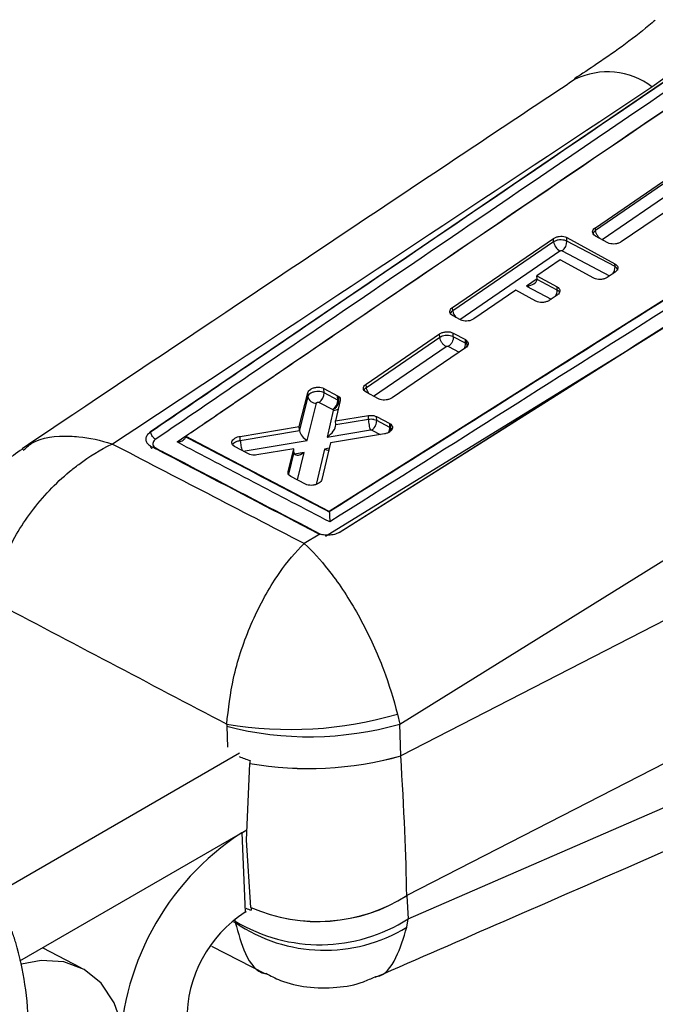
# Model space of a CAD drawing. Header units: millimetres. Extents: x 60 to 406, y 6 to 289.
# Tile 42 of 43: x 363 to 382, y 222 to 251. Entities that reach past the tile are written whole.
import ezdxf

# ---------------------------------------------------------------- set-up
doc = ezdxf.new("R2010")
doc.units = ezdxf.units.MM

msp = doc.modelspace()

# ---------------------------------------------------------------- linework, layer by layer
at = {"color": 7, "linetype": 'Continuous', "lineweight": 25}
for p, q in [((381.66883, 248.823113), (384.327656, 250.754978)), ((383.924735, 250.269871), (367.250572, 238.906624)), ((391.382143, 248.625267), (372.388595, 236.617514)), ((381.030018, 241.289001), (392.426245, 248.490387)), ((380.042578, 244.775833), (382.152618, 246.214977)), ((382.155961, 246.137919), (380.046213, 244.692024)), ((382.896289, 245.806118), (380.786158, 244.369309)), ((380.043082, 244.536146), (379.993445, 244.574415)), ((380.046213, 244.692024), (380.042578, 244.775833)), ((380.046213, 244.692024), (380.046203, 244.692006)), ((374.417031, 230.507071), (396.875654, 244.449937)), ((375.933661, 242.484534), (378.835564, 244.466004)), ((378.839661, 244.371554), (375.938067, 242.38297)), ((378.839661, 244.371554), (378.835564, 244.466004)), ((379.220434, 244.491564), (380.605233, 243.734999)), ((379.225005, 244.386188), (379.220434, 244.491564)), ((380.608657, 243.656069), (379.225005, 244.386188)), ((380.395444, 244.343304), (380.043082, 244.536146)), ((379.032525, 243.847508), (378.360657, 243.389466)), ((379.997189, 243.321602), (379.032525, 243.847508)), ((380.608657, 243.656069), (380.605233, 243.734999)), ((380.606046, 243.499301), (380.382027, 243.347067)), ((378.360657, 243.389466), (378.939511, 243.074431)), ((378.364267, 243.306242), (378.360657, 243.389466)), ((378.943495, 242.98259), (378.364318, 243.28821)), ((377.752775, 242.975052), (376.546456, 242.152664)), ((378.331483, 242.660688), (377.752775, 242.975052)), ((378.943495, 242.98259), (378.939511, 243.074431)), ((378.940314, 242.838965), (378.716302, 242.686607)), ((375.938067, 242.38297), (375.933661, 242.484534)), ((376.16159, 242.126137), (375.934464, 242.249121)), ((375.951343, 241.747496), (376.303586, 241.557158)), ((375.956122, 241.637337), (375.951343, 241.747496)), ((373.450722, 240.281138), (375.560716, 241.720348)), ((375.564971, 241.622273), (373.455265, 240.176398)), ((397.586077, 241.482002), (374.444017, 229.59053)), ((375.564971, 241.622273), (375.560716, 241.720348)), ((375.565022, 241.622274), (375.564971, 241.622273)), ((376.30817, 241.451493), (375.956122, 241.637343)), ((376.303586, 241.557158), (376.33953, 241.532695)), ((376.30817, 241.451493), (376.303586, 241.557158)), ((376.344063, 241.428215), (376.33953, 241.532695)), ((372.279776, 235.908797), (381.030018, 241.289001)), ((376.303959, 241.31961), (374.193851, 239.883471)), ((376.344063, 241.428198), (376.344063, 241.428215)), ((371.527977, 239.055793), (371.768573, 240.026597)), ((371.773015, 239.92421), (371.768573, 240.026597)), ((372.236404, 240.153875), (372.626709, 239.945011)), ((372.241878, 240.027685), (372.236404, 240.153875)), ((372.632059, 239.821704), (372.241878, 240.027685)), ((373.451172, 240.043766), (373.407629, 240.075053)), ((373.455265, 240.176398), (373.450722, 240.281138)), ((373.803348, 239.855183), (373.451172, 240.043766)), ((373.455265, 240.176398), (373.455254, 240.176374)), ((371.773015, 239.92421), (371.532343, 238.955159)), ((372.102183, 239.75446), (372.492308, 239.548504)), ((372.704826, 239.808617), (372.570083, 239.224459)), ((372.626709, 239.945011), (372.659721, 239.923206)), ((372.632059, 239.821704), (372.626709, 239.945011)), ((372.665034, 239.800749), (372.659721, 239.923206)), ((372.665034, 239.800738), (372.665034, 239.800749)), ((371.7524, 238.660087), (372.018463, 239.73138)), ((372.506028, 239.524637), (372.328496, 238.755928)), ((372.492308, 239.548504), (372.498159, 239.544708)), ((372.498159, 239.544708), (372.506028, 239.524637)), ((372.570083, 239.224459), (373.51389, 239.375654)), ((372.575019, 239.11067), (372.570083, 239.224459)), ((373.51873, 239.264073), (372.575108, 239.108109)), ((373.51873, 239.264073), (373.51389, 239.375654)), ((373.518734, 239.263993), (373.51873, 239.264073)), ((373.748833, 239.345163), (374.126656, 239.143388)), ((373.75385, 239.229496), (373.748833, 239.345163)), ((374.131571, 239.030092), (373.75385, 239.229496)), ((373.753851, 239.229485), (373.75385, 239.229496)), ((367.250572, 238.906624), (367.232785, 238.893804)), ((367.250605, 238.905847), (367.250572, 238.906624)), ((367.250605, 238.905847), (367.25096, 238.906061)), ((369.82336, 238.77745), (371.527977, 239.055793)), ((371.534496, 238.93539), (369.828819, 238.652239)), ((371.532343, 238.955159), (371.527977, 239.055793)), ((372.328496, 238.755928), (373.571103, 238.961311)), ((374.126656, 239.143388), (374.155194, 239.125164)), ((374.131563, 239.030274), (374.126656, 239.143388)), ((374.160089, 239.012225), (374.131563, 239.030274)), ((374.131571, 239.030092), (374.131563, 239.030274)), ((374.160079, 239.012556), (374.155194, 239.125164)), ((374.160079, 239.012556), (374.160089, 239.012225)), ((368.255676, 238.781356), (368.255617, 238.768478)), ((372.388595, 236.617514), (368.255676, 238.781356)), ((369.828789, 238.652282), (369.82336, 238.77745)), ((369.828819, 238.652239), (369.828789, 238.652282)), ((373.972744, 238.849062), (372.423252, 238.594054)), ((369.668493, 238.481728), (369.627305, 238.5105)), ((370.067792, 238.270324), (369.668493, 238.481728)), ((371.369773, 238.419162), (370.304096, 238.241288)), ((371.206549, 237.764367), (371.369773, 238.419162)), ((371.374046, 238.320656), (371.369773, 238.419162)), ((372.423252, 238.594054), (372.174886, 237.532286)), ((371.284264, 237.626795), (371.247341, 237.651682)), ((371.706742, 237.403476), (371.284264, 237.626795)), ((397.760271, 237.466457), (374.618211, 225.57498)), ((372.388646, 236.61634), (372.388595, 236.617514)), ((372.389438, 236.605343), (372.388646, 236.61634)), ((372.117615, 235.967753), (371.669969, 235.693103)), ((372.046262, 235.997288), (372.117615, 235.967753)), ((372.191141, 235.9487), (372.117615, 235.967753)), ((374.659866, 224.909183), (397.295743, 234.766004)), ((374.353148, 230.794775), (374.417031, 230.507071)), ((369.439177, 230.50552), (369.442652, 230.442208)), ((374.443954, 229.592651), (374.417031, 230.507071)), ((362.85744, 225.669185), (369.810331, 229.683003)), ((370.009005, 227.164895), (370.102079, 229.373489)), ((370.102079, 229.373489), (370.102419, 229.376252)), ((363.489786, 223.695983), (370.021727, 227.466792)), ((369.871271, 227.379936), (370.021727, 227.466792)), ((369.871271, 227.379936), (369.970226, 225.098813)), ((370.133032, 225.236748), (370.009005, 227.164895)), ((374.618307, 225.573442), (374.659866, 224.909183)), ((369.970226, 225.098813), (370.00824, 225.120758)), ((370.133397, 225.234567), (370.133032, 225.236748)), ((369.686748, 224.798457), (369.685546, 224.842982)), ((374.619009, 224.666121), (374.659866, 224.909183)), ((365.265447, 223.49313), (364.144308, 224.073827)), ((368.998941, 224.119359), (370.553691, 223.322556))]:
    msp.add_line(p, q, dxfattribs=at)
at = {"color": 8, "linetype": 'Continuous', "lineweight": 25}
for p, q in [((380.233151, 244.432122), (382.337338, 245.874206)), ((376.143644, 242.135855), (379.021185, 244.107944)), ((379.085335, 244.112947), (380.449659, 243.39303)), ((378.364336, 243.304524), (378.06487, 243.099282)), ((378.06487, 243.099282), (378.773369, 242.725422)), ((372.67132, 236.014087), (381.030018, 241.289001)), ((373.662657, 239.930517), (375.746372, 241.35858)), ((375.816985, 241.363818), (376.127814, 241.19973)), ((373.615035, 238.955802), (373.854193, 238.82955)), ((369.909457, 238.354156), (371.7524, 238.660087)), ((372.248425, 238.413039), (372.010416, 237.391131)), ((372.38639, 238.43647), (372.248425, 238.413039)), ((371.374163, 238.318048), (371.218321, 237.690725)), ((371.666509, 238.314), (371.391034, 238.26721)), ((371.471238, 237.527964), (371.666509, 238.314)), ((371.20825, 237.72513), (371.206549, 237.764367)), ((369.442652, 230.442208), (369.460337, 229.841558)), ((369.637296, 224.823786), (369.686748, 224.798457)), ((369.685546, 224.842982), (369.681771, 224.90332))]:
    msp.add_line(p, q, dxfattribs=at)
at = {"color": 7, "linetype": 'Continuous', "lineweight": 25, "flags": 128}
for points in [[(391.673585, 248.012778), (391.219611, 247.725894), (386.919946, 245.008955), (381.141345, 241.358112)], [(381.141345, 241.358112), (380.893625, 241.201626), (379.818535, 240.522512), (375.517915, 237.806325), (372.700904, 236.027629)], [(366.557542, 220.985323), (366.449519, 221.797286), (366.203602, 222.496043), (365.829242, 223.054746), (365.340826, 223.451924), (364.757124, 223.67231), (364.100566, 223.707432), (363.537723, 223.600412)]]:
    msp.add_lwpolyline(points, dxfattribs=at)
at = {"color": 8, "linetype": 'Continuous', "lineweight": 25, "flags": 128}
for points in [[(380.685181, 243.555232), (380.686609, 243.568048), (380.661479, 243.616307), (380.608695, 243.656053), (380.608657, 243.656069), (380.608657, 243.656069)], [(379.009057, 242.91835), (378.996314, 242.942833), (378.943534, 242.982573), (378.943495, 242.98259), (378.943495, 242.98259)], [(376.370964, 241.399222), (376.344093, 241.428189), (376.344063, 241.428215), (376.344063, 241.428215)], [(374.19102, 238.980827), (374.160111, 239.01253), (374.160079, 239.012556), (374.160079, 239.012556)]]:
    msp.add_lwpolyline(points, dxfattribs=at)
at = {"color": 8, "linetype": 'Continuous', "lineweight": 25}
for centre, radius, start, end in [((380.384062, 247.119657), 2.133633, 52.975917, 115.6966245), ((380.270845, 243.657805), 0.337816, 322.3457134, 359.7055299), ((378.611615, 242.983278), 0.331882, 327.0017397, 359.8812128), ((376.311858, 242.446895), 0.379218, 189.7047215, 221.4478914), ((375.980803, 241.451369), 0.327368, 331.3307179, 0.0216904)]:
    msp.add_arc(centre, radius, start, end, dxfattribs=at)
at = {"color": 7, "linetype": 'Continuous', "lineweight": 25}
for centre, radius, start, end in [((379.213451, 244.434643), 0.379077, 189.5802602, 239.5227615), ((378.883843, 244.388259), 0.341169, 306.1991898, 359.6521893), ((371.900829, 240.029733), 0.341056, 306.1843686, 359.655948), ((372.006634, 239.96895), 0.237864, 190.8413329, 272.8505247), ((372.291081, 239.823782), 0.340985, 306.1667863, 359.6507526), ((371.268799, 241.308043), 10.956368, 260.3870449, 286.3504636), ((371.810424, 239.632782), 9.49068, 255.5530232, 285.9411005), ((371.792702, 239.091373), 9.863847, 260.1310068, 285.5923435), ((371.794017, 239.097857), 9.86768, 260.1291374, 285.5778335), ((374.06151, 220.923519), 7.696975, 122.9837212, 180.3686597), ((372.058035, 229.617266), 4.784828, 246.2770759, 302.3480593), ((372.057685, 229.614853), 4.784328, 246.2838073, 302.3581859), ((371.97425, 222.010963), 3.681159, 122.983698, 180.3686525), ((372.119671, 228.861057), 4.697861, 238.792775, 302.7322012), ((372.2555, 228.557097), 4.552567, 235.6502908, 301.2758926)]:
    msp.add_arc(centre, radius, start, end, dxfattribs=at)
for centre, major_axis, ratio, start_param, end_param in [((378.043828, 243.279752), (0.3204, 0.018489), 0.565479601, 4.74545424, 6.227953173), ((378.203772, 243.389372), (-0.113211, 0.197638), 0.57713148, 3.885626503, 3.982277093), ((376.111584, 241.334291), (0.277639, 0.015643), 0.557103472, 0.547761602, 0.753157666), ((372.43565, 239.704597), (0.277422, 0.015618), 0.557067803, 0.56670005, 0.753300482), ((371.767346, 238.985464), (0.229453, 0.064924), 0.792302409, 2.956233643, 3.060988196), ((371.731357, 238.840557), (-0.175208, 0.189613), 0.503989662, 0.664411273, 2.175751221), ((372.307454, 238.936397), (0.246048, 0.230977), 0.456656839, 4.386083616, 5.897347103), ((372.340808, 239.080819), (0.228682, 0.064446), 0.795355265, 6.084562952, 6.097983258), ((373.964441, 238.940708), (0.113948, 0.196767), 0.62218059, 4.805728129, 5.499792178), ((372.227383, 238.593509), (-0.177245, 0.188325), 0.507389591, 2.169925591, 2.816160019), ((371.410602, 238.45458), (0.014584, 0.232865), 0.148263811, 2.192808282, 2.206560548), ((371.645468, 238.494471), (0.250303, 0.232142), 0.452445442, 2.776590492, 4.392681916), ((372.039439, 231.277283), (3.687923, 0.152927), 0.559593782, 4.036093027, 4.139658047), ((382.230187, 231.859938), (3.313761, 9.647916), 0.730898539, 2.046706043, 2.046925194), ((372.557529, 236.51956), (-1.643483, 14.708619), 0.085106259, 3.863754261, 4.21238181), ((372.197541, 225.907565), (2.15232, 20.642871), 0.119188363, 1.410285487, 1.414401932), ((382.276639, 230.789126), (6.3558, 8.080314), 0.531547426, 2.604509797, 2.604728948), ((372.22739, 226.944613), (3.686661, 0.18158), 0.564761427, 4.031714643, 4.08533183), ((371.887538, 232.376571), (-4.208984, 29.193008), 0.096019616, 1.804085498, 1.807000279)]:
    msp.add_ellipse(centre, major_axis=major_axis, ratio=ratio, start_param=start_param, end_param=end_param, dxfattribs=at)
for points, knots in [([(381.75996, 250.741398), (381.729908, 250.715707), (381.221536, 250.281114), (380.448883, 249.71386), (379.654469, 249.197122), (379.437207, 249.055801)], [0, 0, 0, 0, 0.043653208, 0.738451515, 1, 1, 1, 1]), ([(367.25096, 238.906061), (368.950995, 240.066825), (374.508001, 243.861085), (380.066756, 247.641324), (383.924942, 250.265089)], [0, 0, 0, 0, 0.305926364, 1, 1, 1, 1]), ([(384.068322, 250.052599), (380.210769, 247.428569), (374.652995, 243.647995), (369.097692, 239.853024), (367.398228, 238.692076)], [0, 0, 0, 0, 0.694082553, 1, 1, 1, 1]), ([(368.011544, 238.615329), (370.745716, 240.479435), (376.205759, 244.201988), (381.667686, 247.913982), (384.394498, 249.767158)], [0, 0, 0, 0, 0.50076008, 1, 1, 1, 1]), ([(368.255676, 238.781356), (368.265751, 238.788224), (368.62216, 239.031195), (370.363917, 240.218318), (375.744345, 243.88219), (380.779303, 247.302916), (384.42857, 249.782211)], [0, 0, 0, 0, 0.001869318, 0.066123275, 0.323139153, 1, 1, 1, 1]), ([(379.458905, 249.041545), (378.060931, 248.110578), (372.76074, 244.580965), (367.459094, 241.033159), (363.555805, 238.421119)], [0, 0, 0, 0, 0.2637590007, 1, 1, 1, 1]), ([(366.144347, 238.556617), (367.304817, 239.323485), (372.490582, 242.75037), (377.657874, 246.169283), (381.66883, 248.823113)], [0, 0, 0, 0, 0.223779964, 1, 1, 1, 1]), ([(372.388646, 236.61634), (375.551305, 238.612298), (381.883723, 242.608696), (388.21199, 246.624411), (391.382486, 248.62045), (391.382874, 248.620694)], [0, 0, 0, 0, 0.499408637, 0.999938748, 1, 1, 1, 1]), ([(391.740144, 248.543463), (388.498618, 246.492736), (382.052897, 242.414899), (375.605707, 238.341844), (372.400782, 236.317112)], [0, 0, 0, 0, 0.5028959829, 1, 1, 1, 1]), ([(379.993445, 244.574415), (379.981766, 244.591577), (379.958409, 244.6259), (379.962898, 244.684828), (379.992455, 244.73681), (380.027699, 244.764249), (380.042578, 244.775833)], [0, 0, 0, 0, 0.267957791, 0.535902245, 0.804076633, 1, 1, 1, 1]), ([(378.835564, 244.466004), (378.859274, 244.479563), (378.906698, 244.506682), (378.997554, 244.527736), (379.08996, 244.530526), (379.167111, 244.516554), (379.205307, 244.498653), (379.220434, 244.491564)], [0, 0, 0, 0, 0.2151530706, 0.4303291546, 0.6449880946, 0.8594047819, 1, 1, 1, 1]), ([(379.225005, 244.386188), (379.224992, 244.386196), (379.203424, 244.398648), (379.152058, 244.414958), (379.061429, 244.426804), (378.96694, 244.418863), (378.891647, 244.400119), (378.85281, 244.377246), (378.839674, 244.371559), (378.839661, 244.371554)], [0, 0, 0, 0, 0.0001310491, 0.2146076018, 0.4328965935, 0.6515959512, 0.8682759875, 0.9998719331, 1, 1, 1, 1]), ([(380.786158, 244.369309), (380.762027, 244.355563), (380.713761, 244.32807), (380.621327, 244.306795), (380.527327, 244.304053), (380.449229, 244.318248), (380.410577, 244.336253), (380.395444, 244.343304)], [0, 0, 0, 0, 0.215689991, 0.431403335, 0.646619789, 0.86163489, 1, 1, 1, 1]), ([(379.021185, 244.107944), (379.023502, 244.109368), (379.029625, 244.113134), (379.04226, 244.117317), (379.057942, 244.119146), (379.073296, 244.117835), (379.081391, 244.114548), (379.085335, 244.112947)], [0, 0, 0, 0, 0.131199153, 0.346691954, 0.566028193, 0.788566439, 1, 1, 1, 1]), ([(380.605233, 243.734999), (380.624792, 243.721637), (380.663907, 243.694913), (380.688458, 243.640694), (380.683169, 243.583633), (380.652152, 243.53453), (380.619001, 243.5092), (380.606046, 243.499301)], [0, 0, 0, 0, 0.2151350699, 0.4302490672, 0.6458433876, 0.8616009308, 1, 1, 1, 1]), ([(380.382027, 243.347067), (380.358317, 243.33357), (380.310895, 243.306574), (380.220056, 243.285619), (380.12766, 243.282831), (380.050512, 243.296726), (380.012313, 243.314546), (379.997189, 243.321602)], [0, 0, 0, 0, 0.215100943, 0.430227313, 0.644894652, 0.859402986, 1, 1, 1, 1]), ([(378.939511, 243.074431), (378.959068, 243.061107), (378.998179, 243.034459), (379.022728, 242.980321), (379.017439, 242.92332), (378.986428, 242.874225), (378.953276, 242.848876), (378.940314, 242.838965)], [0, 0, 0, 0, 0.215128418, 0.430235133, 0.64578934, 0.86150783, 1, 1, 1, 1]), ([(378.716302, 242.686607), (378.692592, 242.673093), (378.64517, 242.646062), (378.554329, 242.625021), (378.461928, 242.622117), (378.384787, 242.635912), (378.346596, 242.653663), (378.331483, 242.660688)], [0, 0, 0, 0, 0.215112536, 0.430245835, 0.644951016, 0.859499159, 1, 1, 1, 1]), ([(375.934464, 242.249121), (375.914919, 242.262391), (375.875828, 242.288931), (375.851289, 242.342989), (375.85658, 242.399985), (375.887568, 242.44915), (375.920701, 242.474586), (375.933661, 242.484534)], [0, 0, 0, 0, 0.2151099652, 0.4302037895, 0.6457099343, 0.8614238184, 1, 1, 1, 1]), ([(376.546456, 242.152664), (376.522748, 242.139115), (376.475331, 242.112015), (376.384489, 242.090819), (376.292077, 242.087774), (376.214911, 242.101429), (376.176711, 242.11913), (376.16159, 242.126137)], [0, 0, 0, 0, 0.215092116, 0.430201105, 0.644909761, 0.859445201, 1, 1, 1, 1]), ([(375.560716, 241.720348), (375.584848, 241.734114), (375.633114, 241.761647), (375.725504, 241.783154), (375.819445, 241.786214), (375.897556, 241.772333), (375.936186, 241.754495), (375.951343, 241.747496)], [0, 0, 0, 0, 0.215526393, 0.431073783, 0.646221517, 0.861184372, 1, 1, 1, 1]), ([(375.956114, 241.637337), (375.956104, 241.637342), (375.951246, 241.640147), (375.923636, 241.6523), (375.864179, 241.670923), (375.772141, 241.678002), (375.680836, 241.668015), (375.610585, 241.646827), (375.57709, 241.628777), (375.565022, 241.622274)], [0, 0, 0, 0, 0.000097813, 0.047619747, 0.259765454, 0.472587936, 0.688523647, 0.88778264, 1, 1, 1, 1]), ([(375.746372, 241.35858), (375.725133, 241.372302), (375.682653, 241.399747), (375.624956, 241.468962), (375.580889, 241.547693), (375.570311, 241.597414), (375.565022, 241.622274)], [0, 0, 0, 0, 0.250000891, 0.500003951, 0.749998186, 1, 1, 1, 1]), ([(375.956114, 241.637337), (375.954865, 241.612653), (375.952368, 241.563285), (375.921431, 241.483746), (375.875172, 241.4116), (375.83638, 241.379745), (375.816985, 241.363818)], [0, 0, 0, 0, 0.249990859, 0.499996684, 0.749998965, 1, 1, 1, 1]), ([(376.33953, 241.532695), (376.353971, 241.516759), (376.382853, 241.484886), (376.387813, 241.427342), (376.364473, 241.368953), (376.324344, 241.336232), (376.303959, 241.31961)], [0, 0, 0, 0, 0.247870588, 0.4957314, 0.743834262, 1, 1, 1, 1]), ([(375.746372, 241.35858), (375.748491, 241.359895), (375.754427, 241.363579), (375.766942, 241.368118), (375.783408, 241.370676), (375.800197, 241.369783), (375.811136, 241.366685), (375.816132, 241.364236), (375.816985, 241.363818)], [0, 0, 0, 0, 0.109519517, 0.306815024, 0.522197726, 0.737494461, 0.955199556, 1, 1, 1, 1]), ([(371.768573, 240.026597), (371.776353, 240.045642), (371.791913, 240.083732), (371.851757, 240.133366), (371.931031, 240.170538), (372.023501, 240.190535), (372.117506, 240.191116), (372.189696, 240.176041), (372.224558, 240.159496), (372.236404, 240.153875)], [0, 0, 0, 0, 0.154004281, 0.308014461, 0.460794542, 0.616661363, 0.768848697, 0.921453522, 1, 1, 1, 1]), ([(372.241878, 240.027685), (372.241866, 240.027693), (372.220011, 240.040311), (372.168071, 240.057018), (372.078051, 240.068608), (371.983121, 240.06185), (371.896192, 240.038354), (371.825414, 240.00021), (371.787233, 239.959653), (371.775595, 239.933787), (371.773018, 239.92422), (371.773015, 239.92421)], [0, 0, 0, 0, 0.000089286, 0.152791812, 0.308623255, 0.454377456, 0.615338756, 0.764770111, 0.917091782, 0.999910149, 1, 1, 1, 1]), ([(373.407629, 240.075053), (373.394643, 240.091503), (373.368672, 240.124401), (373.368748, 240.182419), (373.395663, 240.237296), (373.433224, 240.267205), (373.450722, 240.281138)], [0, 0, 0, 0, 0.2581725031, 0.5163364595, 0.7746831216, 1, 1, 1, 1]), ([(372.018463, 239.73138), (372.01908, 239.73318), (372.020861, 239.738373), (372.027794, 239.746488), (372.040468, 239.754231), (372.055938, 239.75948), (372.072811, 239.761276), (372.089177, 239.759891), (372.097848, 239.75627), (372.102183, 239.75446)], [0, 0, 0, 0, 0.0819183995, 0.2362898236, 0.3860841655, 0.5443508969, 0.6937499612, 0.8468693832, 1, 1, 1, 1]), ([(372.498159, 239.544708), (372.504912, 239.548239), (372.53415, 239.563527), (372.581891, 239.602424), (372.629627, 239.665745), (372.660519, 239.73496), (372.663529, 239.778812), (372.665034, 239.800738)], [0, 0, 0, 0, 0.073631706, 0.318805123, 0.545882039, 0.772946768, 1, 1, 1, 1]), ([(372.659721, 239.923206), (372.67462, 239.907665), (372.704417, 239.876586), (372.709868, 239.834658), (372.705524, 239.812223), (372.704826, 239.808617)], [0, 0, 0, 0, 0.4563263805, 0.9126039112, 1, 1, 1, 1]), ([(374.193851, 239.883471), (374.169731, 239.869709), (374.121488, 239.842184), (374.029096, 239.820529), (373.935104, 239.817202), (373.857049, 239.830755), (373.818432, 239.848322), (373.803348, 239.855183)], [0, 0, 0, 0, 0.215664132, 0.431345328, 0.646731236, 0.862020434, 1, 1, 1, 1]), ([(373.51389, 239.375654), (373.536183, 239.378126), (373.589695, 239.384059), (373.674724, 239.375985), (373.724063, 239.355465), (373.748833, 239.345163)], [0, 0, 0, 0, 0.262319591, 0.62966555, 1, 1, 1, 1]), ([(373.753851, 239.229485), (373.753838, 239.229491), (373.733866, 239.238138), (373.702646, 239.25135), (373.647764, 239.26275), (373.592147, 239.269244), (373.543505, 239.266036), (373.518752, 239.263995), (373.518734, 239.263993)], [0, 0, 0, 0, 0.000213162, 0.333359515, 0.437424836, 0.707182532, 0.999785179, 1, 1, 1, 1]), ([(373.571103, 238.961311), (373.566652, 238.980606), (373.557752, 239.019194), (373.542643, 239.100872), (373.528535, 239.187741), (373.522001, 239.238575), (373.518734, 239.263993)], [0, 0, 0, 0, 0.2500000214, 0.4999997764, 0.7499951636, 1, 1, 1, 1]), ([(373.615035, 238.955802), (373.619997, 238.95943), (373.644567, 238.977392), (373.684917, 239.02065), (373.725359, 239.089714), (373.750888, 239.162506), (373.752863, 239.207158), (373.753851, 239.229485)], [0, 0, 0, 0, 0.06408291, 0.317270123, 0.544846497, 0.772422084, 1, 1, 1, 1]), ([(367.232785, 238.893804), (367.201196, 238.865101), (367.138018, 238.807696), (367.104484, 238.707634), (367.122925, 238.611769), (367.181147, 238.541632), (367.234678, 238.510054), (367.252448, 238.499572)], [0, 0, 0, 0, 0.222623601, 0.445234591, 0.667639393, 0.889675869, 1, 1, 1, 1]), ([(367.232785, 238.893804), (367.238619, 238.898049), (367.244466, 238.902303), (367.250592, 238.905839), (367.250605, 238.905847)], [0, 0, 0, 0, 0.997850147, 1, 1, 1, 1]), ([(367.398228, 238.692076), (367.384778, 238.70045), (367.360651, 238.715472), (367.323228, 238.752826), (367.289464, 238.798561), (367.261519, 238.854261), (367.25448, 238.888794), (367.25096, 238.906061)], [0, 0, 0, 0, 0.1963105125, 0.3521491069, 0.5681060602, 0.7840449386, 1, 1, 1, 1]), ([(373.571103, 238.961311), (373.575664, 238.961813), (373.584612, 238.962796), (373.595005, 238.961843), (373.605435, 238.959833), (373.610898, 238.957539), (373.615035, 238.955802)], [0, 0, 0, 0, 0.285612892, 0.560316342, 0.667049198, 1, 1, 1, 1]), ([(374.155194, 239.125164), (374.170795, 239.109689), (374.201995, 239.078739), (374.211064, 239.021422), (374.190112, 238.963881), (374.139026, 238.911921), (374.064451, 238.869919), (374.00341, 238.856036), (373.972744, 238.849062)], [0, 0, 0, 0, 0.16648405, 0.332962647, 0.499554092, 0.666049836, 0.832231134, 1, 1, 1, 1]), ([(374.141555, 238.92018), (374.145272, 238.928599), (374.159094, 238.959904), (374.159669, 238.990129), (374.160089, 239.012225)], [0, 0, 0, 0, 0.2689385, 1, 1, 1, 1]), ([(367.398228, 238.692076), (367.384072, 238.681158), (367.3485, 238.653721), (367.31557, 238.601246), (367.309977, 238.541039), (367.336159, 238.48424), (367.377897, 238.456674), (367.398705, 238.442932)], [0, 0, 0, 0, 0.141847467, 0.356457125, 0.570480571, 0.785874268, 1, 1, 1, 1]), ([(368.011544, 238.615329), (368.01241, 238.615396), (368.028022, 238.61661), (368.078735, 238.623299), (368.151668, 238.645515), (368.213246, 238.686026), (368.247699, 238.727145), (368.252972, 238.754671), (368.255617, 238.768478)], [0, 0, 0, 0, 0.0077839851, 0.1402920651, 0.4591536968, 0.6909625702, 0.8449764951, 1, 1, 1, 1]), ([(372.400782, 236.317112), (371.670642, 236.698853), (370.207577, 237.463792), (368.744484, 238.230996), (368.011544, 238.615329)], [0, 0, 0, 0, 0.499047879, 1, 1, 1, 1]), ([(368.255617, 238.768478), (368.255832, 238.768366), (368.945192, 238.408878), (370.323093, 237.684718), (371.700739, 236.964416), (372.389331, 236.605399), (372.389438, 236.605343)], [0, 0, 0, 0, 0.0001558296, 0.5002795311, 0.9999222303, 1, 1, 1, 1]), ([(369.627305, 238.5105), (369.613969, 238.526779), (369.587296, 238.559336), (369.585977, 238.617463), (369.61431, 238.674476), (369.671665, 238.724585), (369.745004, 238.760545), (369.799411, 238.772283), (369.82336, 238.77745)], [0, 0, 0, 0, 0.172806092, 0.345604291, 0.518524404, 0.691443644, 0.864181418, 1, 1, 1, 1]), ([(363.566514, 238.412724), (363.391524, 238.293164), (362.988763, 238.017981), (362.474547, 237.451836), (362.057723, 236.838593), (361.902942, 236.404216), (361.840104, 236.227868)], [0, 0, 0, 0, 0.223594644, 0.514631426, 0.802949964, 1, 1, 1, 1]), ([(362.708283, 234.051405), (362.803647, 234.464506), (363.005055, 235.336964), (363.78723, 236.656296), (364.598899, 237.514758), (365.395969, 238.141548), (365.813663, 238.396978), (366.140653, 238.554834), (366.144347, 238.556617)], [0, 0, 0, 0, 0.229688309, 0.485095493, 0.748420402, 0.804769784, 0.997794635, 1, 1, 1, 1]), ([(371.669969, 235.693103), (370.745475, 236.172188), (368.904708, 237.126097), (367.061724, 238.081199), (366.144347, 238.556617)], [0, 0, 0, 0, 0.502233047, 1, 1, 1, 1]), ([(367.25247, 238.499559), (367.339697, 238.453945), (367.775836, 238.225872), (369.373803, 237.390678), (370.884478, 236.603028), (372.046261, 235.997288)], [0, 0, 0, 0, 0.054586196, 0.2729310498, 1, 1, 1, 1]), ([(367.294577, 238.4271), (367.289178, 238.430439), (367.277242, 238.43782), (367.263957, 238.457301), (367.255679, 238.478876), (367.253307, 238.494161), (367.25247, 238.499559)], [0, 0, 0, 0, 0.244987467, 0.541512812, 0.838062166, 1, 1, 1, 1]), ([(370.304096, 238.241288), (370.281707, 238.238652), (370.228091, 238.232339), (370.142543, 238.23982), (370.092838, 238.260104), (370.067792, 238.270324)], [0, 0, 0, 0, 0.262354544, 0.628293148, 1, 1, 1, 1]), ([(371.247341, 237.651682), (371.232087, 237.667333), (371.207401, 237.692659), (371.207234, 237.723272), (371.20717, 237.734968)], [0, 0, 0, 0, 0.617959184, 1, 1, 1, 1]), ([(372.174886, 237.532286), (372.167381, 237.513382), (372.152372, 237.475576), (372.093198, 237.426035), (372.014336, 237.38862), (371.921886, 237.368036), (371.827619, 237.366733), (371.754465, 237.381237), (371.719068, 237.397732), (371.706742, 237.403476)], [0, 0, 0, 0, 0.15331347, 0.306613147, 0.459074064, 0.61473628, 0.766703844, 0.918760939, 1, 1, 1, 1]), ([(372.389438, 236.605343), (372.390886, 236.589294), (372.393775, 236.55729), (372.397501, 236.495885), (372.400531, 236.422115), (372.401396, 236.360823), (372.401018, 236.327534), (372.400794, 236.317635), (372.400782, 236.317112)], [0, 0, 0, 0, 0.157230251, 0.31352509, 0.542516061, 0.851213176, 0.992132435, 1, 1, 1, 1]), ([(372.700907, 236.027627), (372.659603, 236.005981), (372.575893, 235.962111), (372.418475, 235.932653), (372.285918, 235.932527), (372.213665, 235.944856), (372.191141, 235.9487)], [0, 0, 0, 0, 0.284203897, 0.575997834, 0.867821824, 1, 1, 1, 1]), ([(369.439177, 230.50552), (369.489449, 230.942775), (369.594995, 231.860784), (370.08137, 233.328534), (370.597243, 234.319544), (371.13246, 235.112017), (371.424908, 235.458317), (371.667479, 235.690718), (371.669969, 235.693103)], [0, 0, 0, 0, 0.228018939, 0.478722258, 0.73901943, 0.78674255, 0.997810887, 1, 1, 1, 1]), ([(371.669969, 235.693103), (371.672303, 235.691001), (371.899612, 235.486234), (372.186426, 235.174015), (372.742274, 234.44575), (373.322192, 233.51923), (373.972687, 232.118416), (374.230398, 231.221829), (374.353148, 230.794775)], [0, 0, 0, 0, 0.002189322, 0.213256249, 0.260967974, 0.521274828, 0.771977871, 1, 1, 1, 1]), ([(362.708283, 234.051405), (363.831843, 233.45828), (366.075236, 232.273999), (368.319106, 231.09436), (369.439177, 230.50552)], [0, 0, 0, 0, 0.500830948, 1, 1, 1, 1]), ([(373.712846, 223.227837), (374.947003, 223.765789), (382.410672, 227.019099), (389.873542, 230.266543), (396.102387, 232.977005)], [0, 0, 0, 0, 0.16535527, 1, 1, 1, 1]), ([(363.484889, 219.563601), (363.546156, 219.85227), (363.698035, 220.567864), (363.770604, 221.731924), (363.671718, 223.006765), (363.465345, 223.943751), (363.3035, 224.443918), (363.267853, 224.554085)], [0, 0, 0, 0, 0.174734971, 0.433157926, 0.688423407, 0.93137184, 1, 1, 1, 1]), ([(370.561979, 223.343152), (370.700693, 223.27037), (371.070375, 223.076399), (371.768925, 222.922282), (372.580661, 222.909476), (373.250389, 223.030852), (373.596918, 223.193067), (373.706557, 223.244391)], [0, 0, 0, 0, 0.143791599, 0.383214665, 0.648575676, 0.888811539, 1, 1, 1, 1])]:
    msp.add_open_spline(points, degree=3, knots=knots, dxfattribs=at)
at = {"color": 8, "linetype": 'Continuous', "lineweight": 25}
for points, knots in [([(380.046203, 244.692006), (380.046194, 244.692001), (380.030575, 244.682985), (379.996895, 244.658286), (379.981422, 244.629721), (379.972495, 244.613242)], [0, 0, 0, 0, 0.00024876, 0.423244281, 1, 1, 1, 1]), ([(380.191043, 244.455167), (380.182263, 244.461124), (380.15236, 244.481411), (380.106333, 244.539305), (380.062072, 244.617306), (380.051493, 244.667106), (380.046203, 244.692006)], [0, 0, 0, 0, 0.121704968, 0.414480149, 0.70722465, 1, 1, 1, 1]), ([(375.938067, 242.38297), (375.938054, 242.382963), (375.91636, 242.370439), (375.885729, 242.347346), (375.875122, 242.321268), (375.871414, 242.312153)], [0, 0, 0, 0, 0.000383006, 0.650580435, 1, 1, 1, 1]), ([(376.344063, 241.428198), (376.34358, 241.406246), (376.342932, 241.376874), (376.328612, 241.346939), (376.324994, 241.339378)], [0, 0, 0, 0, 0.747390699, 1, 1, 1, 1]), ([(373.455254, 240.176374), (373.455245, 240.176368), (373.436601, 240.165606), (373.405848, 240.14302), (373.393482, 240.117109), (373.388042, 240.10571)], [0, 0, 0, 0, 0.000275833, 0.560206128, 1, 1, 1, 1]), ([(373.543417, 239.99437), (373.534535, 240.004198), (373.506286, 240.035452), (373.471474, 240.102414), (373.460661, 240.15172), (373.455254, 240.176374)], [0, 0, 0, 0, 0.186543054, 0.593264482, 1, 1, 1, 1]), ([(372.506028, 239.524637), (372.534586, 239.526532), (372.589509, 239.530177), (372.630235, 239.557082), (372.649786, 239.569998)], [0, 0, 0, 0, 0.519957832, 1, 1, 1, 1]), ([(363.591858, 238.377895), (363.670673, 238.449547), (363.997159, 238.746361), (364.611884, 238.799974), (365.399356, 238.758655), (365.815708, 238.6667), (366.140676, 238.557847), (366.144347, 238.556617)], [0, 0, 0, 0, 0.139989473, 0.579898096, 0.673919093, 0.996315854, 1, 1, 1, 1]), ([(369.828789, 238.652282), (369.828771, 238.652279), (369.811373, 238.648625), (369.763116, 238.642903), (369.692698, 238.616045), (369.633069, 238.578735), (369.616147, 238.549639), (369.609195, 238.537685)], [0, 0, 0, 0, 0.000176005, 0.174370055, 0.479054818, 0.785979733, 1, 1, 1, 1]), ([(369.828819, 238.652239), (369.831777, 238.629725), (369.837693, 238.584696), (369.850254, 238.50766), (369.864219, 238.431567), (369.87318, 238.391469), (369.877769, 238.370933)], [0, 0, 0, 0, 0.246919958, 0.493858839, 0.740783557, 1, 1, 1, 1]), ([(367.398704, 238.442932), (367.485909, 238.397265), (367.921937, 238.168934), (369.506238, 237.339801), (371.003317, 236.558336), (372.151579, 235.958951)], [0, 0, 0, 0, 0.055043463, 0.275217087, 1, 1, 1, 1]), ([(369.686748, 224.798457), (369.772784, 224.490156), (369.953415, 223.842884), (370.296164, 223.366153), (370.55063, 223.332231), (370.556324, 223.331472)], [0, 0, 0, 0, 0.470666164, 0.988156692, 1, 1, 1, 1]), ([(373.707069, 223.243213), (373.723054, 223.244368), (373.977478, 223.262741), (374.330956, 223.723203), (374.526073, 224.361902), (374.619009, 224.666121)], [0, 0, 0, 0, 0.03391728, 0.539844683, 1, 1, 1, 1])]:
    msp.add_open_spline(points, degree=3, knots=knots, dxfattribs=at)

doc.saveas('drawing.dxf')
